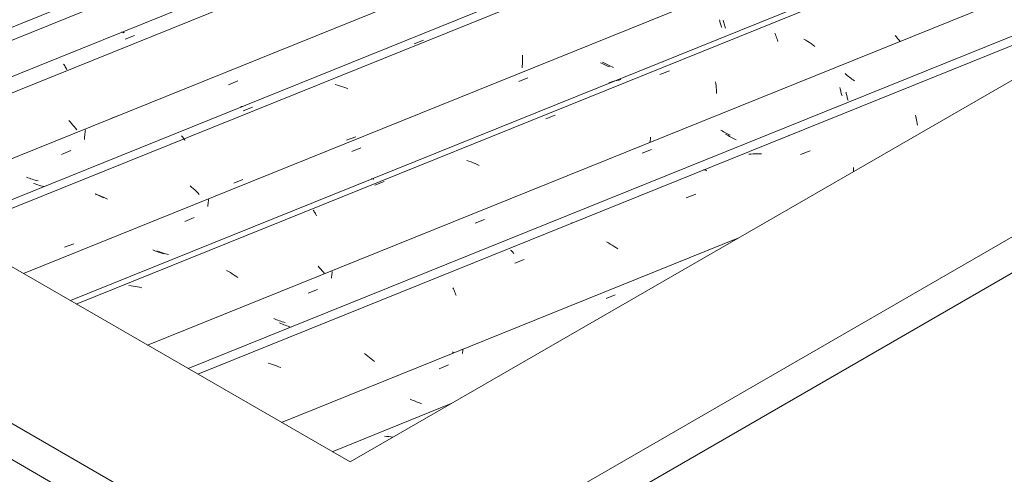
# Model space of a CAD drawing. Header units: metres. Extents: x -15.1 to 0.1, y 4 to 14.1.
# Tile 49 of 67: x -6 to -5.001, y 10.336 to 10.798. Entities that reach past the tile are written whole.
import ezdxf

# ---------------------------------------------------------------- set-up
doc = ezdxf.new("R2010")
doc.units = ezdxf.units.M
doc.layers.add('A-GLAZ-CWMG', color=7, linetype='Continuous', lineweight=5)
doc.layers.add('A-ROOF', color=7, linetype='Continuous', lineweight=5)

# ---------------------------------------------------------------- blocks, each defined once
blk = doc.blocks.new('FP_190-ISO_01')
at = {"layer": 'A-GLAZ-CWMG'}
blk.add_line((-5.56214, 10.4079), (-5.68301, 10.35904), dxfattribs=at)
at = {"layer": 'A-GLAZ-CWMG', "color": 9, "true_color": 0xc0c0c0}
for p, q in [((-5.62788, 10.37461), (-5.63005, 10.37471)), ((-5.62572, 10.37445), (-5.62788, 10.37461)), ((-5.62355, 10.37423), (-5.62572, 10.37445)), ((-5.62139, 10.37394), (-5.62355, 10.37423))]:
    blk.add_line(p, q, dxfattribs=at)
blk = doc.blocks.new('FP_191-ISO_01')
at = {"layer": 'A-GLAZ-CWMG', "color": 9, "true_color": 0xc0c0c0}
for p, q in [((-5.40491, 10.51469), (-5.39559, 10.51862)), ((-5.55063, 10.46001), (-5.55078, 10.45878)), ((-5.55046, 10.46124), (-5.55063, 10.46001)), ((-5.55028, 10.46248), (-5.55046, 10.46124)), ((-5.57441, 10.44328), (-5.56509, 10.44721)), ((-5.60243, 10.4119), (-5.60382, 10.41257)), ((-5.60101, 10.41125), (-5.60243, 10.4119)), ((-5.59959, 10.41063), (-5.60101, 10.41125)), ((-5.59815, 10.41004), (-5.59959, 10.41063)), ((-5.5967, 10.40948), (-5.59815, 10.41004)), ((-5.59524, 10.40895), (-5.5967, 10.40948)), ((-5.59377, 10.40845), (-5.59524, 10.40895)), ((-5.59229, 10.40798), (-5.59377, 10.40845))]:
    blk.add_line(p, q, dxfattribs=at)
blk = doc.blocks.new('FP_192-ISO_01')
at = {"layer": 'A-GLAZ-CWMG'}
blk.add_line((-4.78851, 10.85455), (-5.81954, 10.43787), dxfattribs=at)
at = {"layer": 'A-GLAZ-CWMG', "color": 9, "true_color": 0xc0c0c0}
for p, q in [((-5.09077, 10.70139), (-5.09036, 10.69978)), ((-5.09036, 10.69978), (-5.08997, 10.69812)), ((-5.08997, 10.69812), (-5.0896, 10.69642)), ((-5.0896, 10.69642), (-5.08926, 10.69469)), ((-5.08926, 10.69469), (-5.08894, 10.69291)), ((-5.08894, 10.69291), (-5.08864, 10.69111)), ((-5.25783, 10.6617), (-5.25995, 10.66151)), ((-5.25569, 10.66183), (-5.25783, 10.6617)), ((-5.25355, 10.6619), (-5.25569, 10.66183)), ((-5.2514, 10.66192), (-5.25355, 10.6619)), ((-5.24925, 10.66187), (-5.2514, 10.66192)), ((-5.24709, 10.66176), (-5.24925, 10.66187)), ((-5.20741, 10.66125), (-5.19784, 10.66488)), ((-5.30559, 10.64583), (-5.30516, 10.64579)), ((-5.30516, 10.64579), (-5.30471, 10.6457)), ((-5.30471, 10.6457), (-5.30425, 10.64555)), ((-5.30425, 10.64555), (-5.30377, 10.64534)), ((-5.30377, 10.64534), (-5.30327, 10.64507)), ((-5.30327, 10.64507), (-5.30277, 10.64475)), ((-5.15374, 10.64599), (-5.15376, 10.64391)), ((-5.15375, 10.64805), (-5.15374, 10.64599)), ((-5.32346, 10.61723), (-5.31388, 10.62086)), ((-5.4396, 10.59192), (-5.43923, 10.59203)), ((-5.40263, 10.57125), (-5.40461, 10.57232)), ((-5.40068, 10.57013), (-5.40263, 10.57125)), ((-5.39875, 10.56898), (-5.40068, 10.57013)), ((-5.50188, 10.56394), (-5.50136, 10.56353)), ((-5.50136, 10.56353), (-5.50082, 10.56305)), ((-5.50082, 10.56305), (-5.50028, 10.56252)), ((-5.50028, 10.56252), (-5.49973, 10.56193)), ((-5.49973, 10.56193), (-5.49917, 10.56129)), ((-5.49917, 10.56129), (-5.49861, 10.56059)), ((-5.39685, 10.56779), (-5.39875, 10.56898)), ((-5.39497, 10.56657), (-5.39685, 10.56779)), ((-5.39312, 10.56531), (-5.39497, 10.56657)), ((-5.4976, 10.55088), (-5.48802, 10.55454)), ((-5.56043, 10.52576), (-5.55989, 10.52455)), ((-5.55989, 10.52455), (-5.55936, 10.5233)), ((-5.55936, 10.5233), (-5.55884, 10.52199)), ((-5.55884, 10.52199), (-5.55833, 10.52064)), ((-5.55833, 10.52064), (-5.55784, 10.51924)), ((-5.55784, 10.51924), (-5.55736, 10.51779)), ((-5.55981, 10.4594), (-5.56079, 10.46074)), ((-5.64864, 10.45769), (-5.65043, 10.45902)), ((-5.64688, 10.45633), (-5.64864, 10.45769)), ((-5.64516, 10.45494), (-5.64688, 10.45633)), ((-5.64347, 10.45353), (-5.64516, 10.45494)), ((-5.64182, 10.45209), (-5.64347, 10.45353)), ((-5.6402, 10.45063), (-5.64182, 10.45209)), ((-5.74587, 10.4484), (-5.748, 10.44903)), ((-5.74375, 10.44772), (-5.74587, 10.4484)), ((-5.74165, 10.44698), (-5.74375, 10.44772)), ((-5.73956, 10.4462), (-5.74165, 10.44698)), ((-5.73748, 10.44537), (-5.73956, 10.4462)), ((-5.73542, 10.44449), (-5.73748, 10.44537))]:
    blk.add_line(p, q, dxfattribs=at)
blk = doc.blocks.new('FP_193-ISO_01')
at = {"layer": 'A-GLAZ-CWMG', "color": 9, "true_color": 0xc0c0c0}
for p, q in [((-5.16114, 10.7425), (-5.16224, 10.74345)), ((-5.16001, 10.74156), (-5.16114, 10.7425)), ((-5.15886, 10.74063), (-5.16001, 10.74156)), ((-5.15769, 10.73971), (-5.15886, 10.74063)), ((-5.1565, 10.73881), (-5.15769, 10.73971)), ((-5.15528, 10.73793), (-5.1565, 10.73881)), ((-5.15404, 10.73706), (-5.15528, 10.73793)), ((-5.15278, 10.73622), (-5.15404, 10.73706)), ((-5.16124, 10.72449), (-5.16101, 10.72333)), ((-5.16101, 10.72333), (-5.16077, 10.72219)), ((-5.16077, 10.72219), (-5.16051, 10.72108)), ((-5.16051, 10.72108), (-5.16023, 10.72)), ((-5.16023, 10.72), (-5.15995, 10.71896)), ((-5.15995, 10.71896), (-5.15965, 10.71794)), ((-5.15965, 10.71794), (-5.15934, 10.71696)), ((-5.15934, 10.71696), (-5.15903, 10.71601)), ((-5.28238, 10.68122), (-5.28368, 10.68203)), ((-5.28107, 10.68044), (-5.28238, 10.68122)), ((-5.27973, 10.67967), (-5.28107, 10.68044)), ((-5.27838, 10.67893), (-5.27973, 10.67967)), ((-5.21957, 10.68048), (-5.21921, 10.68006)), ((-5.27701, 10.67822), (-5.27838, 10.67893)), ((-5.27562, 10.67753), (-5.27701, 10.67822)), ((-5.27422, 10.67686), (-5.27562, 10.67753)), ((-5.27281, 10.67623), (-5.27422, 10.67686)), ((-5.3683, 10.66251), (-5.35897, 10.66643)), ((-5.53791, 10.59133), (-5.52858, 10.59524)), ((-5.68347, 10.53954), (-5.68364, 10.53822)), ((-5.68327, 10.54087), (-5.68347, 10.53954)), ((-5.68306, 10.5422), (-5.68327, 10.54087)), ((-5.68379, 10.5369), (-5.68392, 10.53558)), ((-5.68364, 10.53822), (-5.68379, 10.5369)), ((-5.70743, 10.52018), (-5.69811, 10.52409)), ((-5.7351, 10.48929), (-5.73652, 10.48992)), ((-5.73367, 10.48868), (-5.7351, 10.48929)), ((-5.73223, 10.48811), (-5.73367, 10.48868)), ((-5.73077, 10.48756), (-5.73223, 10.48811)), ((-5.72931, 10.48705), (-5.73077, 10.48756)), ((-5.72783, 10.48657), (-5.72931, 10.48705)), ((-5.72635, 10.48612), (-5.72783, 10.48657)), ((-5.72486, 10.48571), (-5.72635, 10.48612))]:
    blk.add_line(p, q, dxfattribs=at)
blk = doc.blocks.new('FP_194-ISO_01')
at = {"layer": 'A-GLAZ-CWMG'}
blk.add_line((-4.62642, 11.04714), (-5.94902, 10.51262), dxfattribs=at)
at = {"layer": 'A-GLAZ-CWMG', "color": 9, "true_color": 0xc0c0c0}
for p, q in [((-5.23349, 10.78446), (-5.23296, 10.78321)), ((-5.23296, 10.78321), (-5.23243, 10.78192)), ((-5.23243, 10.78192), (-5.23192, 10.78057)), ((-5.23192, 10.78057), (-5.23142, 10.77917)), ((-5.11015, 10.78081), (-5.11149, 10.78234)), ((-5.10884, 10.77927), (-5.11015, 10.78081)), ((-5.23142, 10.77917), (-5.23093, 10.77772)), ((-5.23093, 10.77772), (-5.23046, 10.77623)), ((-5.2021, 10.77736), (-5.20404, 10.7785)), ((-5.20019, 10.77618), (-5.2021, 10.77736)), ((-5.1983, 10.77497), (-5.20019, 10.77618)), ((-5.19645, 10.77371), (-5.1983, 10.77497)), ((-5.19462, 10.77243), (-5.19645, 10.77371)), ((-5.19282, 10.77111), (-5.19462, 10.77243)), ((-5.10758, 10.77773), (-5.10884, 10.77927)), ((-5.10635, 10.77618), (-5.10758, 10.77773)), ((-5.35022, 10.74252), (-5.34066, 10.74622)), ((-5.40018, 10.73479), (-5.40217, 10.73409)), ((-5.39817, 10.73543), (-5.40018, 10.73479)), ((-5.39613, 10.73601), (-5.39817, 10.73543)), ((-5.39408, 10.73652), (-5.39613, 10.73601)), ((-5.39201, 10.73697), (-5.39408, 10.73652)), ((-5.38992, 10.73736), (-5.39201, 10.73697)), ((-5.2937, 10.73508), (-5.29345, 10.7332)), ((-5.29345, 10.7332), (-5.29323, 10.7313)), ((-5.29323, 10.7313), (-5.29304, 10.72936)), ((-5.29304, 10.72936), (-5.29288, 10.7274)), ((-5.29288, 10.7274), (-5.29275, 10.72541)), ((-5.29275, 10.72541), (-5.29266, 10.72339)), ((-5.46606, 10.6976), (-5.45651, 10.70131)), ((-5.36013, 10.67527), (-5.36039, 10.67351)), ((-5.35989, 10.67702), (-5.36013, 10.67527)), ((-5.35968, 10.67877), (-5.35989, 10.67702)), ((-5.5442, 10.65447), (-5.5463, 10.65521)), ((-5.5421, 10.65369), (-5.5442, 10.65447)), ((-5.54003, 10.65285), (-5.5421, 10.65369)), ((-5.53797, 10.65196), (-5.54003, 10.65285)), ((-5.53593, 10.65103), (-5.53797, 10.65196)), ((-5.53391, 10.65004), (-5.53593, 10.65103)), ((-5.64345, 10.63657), (-5.64305, 10.63662)), ((-5.64305, 10.63662), (-5.64262, 10.63661)), ((-5.64262, 10.63661), (-5.64218, 10.63654)), ((-5.64218, 10.63654), (-5.64171, 10.63642)), ((-5.64171, 10.63642), (-5.64123, 10.63623)), ((-5.64123, 10.63623), (-5.64074, 10.63598)), ((-5.63984, 10.62995), (-5.63028, 10.63368)), ((-5.70249, 10.60469), (-5.70191, 10.60388)), ((-5.70191, 10.60388), (-5.70134, 10.60302)), ((-5.70134, 10.60302), (-5.70077, 10.60209)), ((-5.70077, 10.60209), (-5.7002, 10.60112)), ((-5.7002, 10.60112), (-5.69963, 10.60008)), ((-5.69963, 10.60008), (-5.69907, 10.59899)), ((-5.7884, 10.54224), (-5.79036, 10.54334)), ((-5.78646, 10.5411), (-5.7884, 10.54224)), ((-5.78455, 10.53992), (-5.78646, 10.5411)), ((-5.78267, 10.5387), (-5.78455, 10.53992)), ((-5.69592, 10.5461), (-5.6973, 10.5476)), ((-5.69459, 10.54458), (-5.69592, 10.5461)), ((-5.69329, 10.54305), (-5.69459, 10.54458)), ((-5.69203, 10.54152), (-5.69329, 10.54305)), ((-5.69081, 10.53998), (-5.69203, 10.54152)), ((-5.78082, 10.53745), (-5.78267, 10.5387)), ((-5.77899, 10.53616), (-5.78082, 10.53745)), ((-5.88734, 10.52778), (-5.8895, 10.52803)), ((-5.88517, 10.52747), (-5.88734, 10.52778)), ((-5.88301, 10.5271), (-5.88517, 10.52747)), ((-5.88085, 10.52668), (-5.88301, 10.5271)), ((-5.8787, 10.52619), (-5.88085, 10.52668)), ((-5.87656, 10.52565), (-5.8787, 10.52619))]:
    blk.add_line(p, q, dxfattribs=at)
blk = doc.blocks.new('FP_195-ISO_01')
at = {"layer": 'A-GLAZ-CWMG', "color": 9, "true_color": 0xc0c0c0}
for p, q in [((-5.28979, 10.79832), (-5.28953, 10.79721)), ((-5.28953, 10.79721), (-5.28927, 10.79612)), ((-5.28927, 10.79612), (-5.28898, 10.79506)), ((-5.28898, 10.79506), (-5.28869, 10.79404)), ((-5.28869, 10.79404), (-5.28839, 10.79305)), ((-5.28839, 10.79305), (-5.28807, 10.79209)), ((-5.28807, 10.79209), (-5.28775, 10.79116)), ((-5.28775, 10.79116), (-5.28742, 10.79027)), ((-5.40977, 10.75419), (-5.4105, 10.7546)), ((-5.4084, 10.75347), (-5.40977, 10.75419)), ((-5.40702, 10.75277), (-5.4084, 10.75347)), ((-5.40563, 10.7521), (-5.40702, 10.75277)), ((-5.40422, 10.75145), (-5.40563, 10.7521)), ((-5.40279, 10.75084), (-5.40422, 10.75145)), ((-5.40136, 10.75025), (-5.40279, 10.75084)), ((-5.34797, 10.7556), (-5.34763, 10.75524)), ((-5.86391, 10.56357), (-5.86534, 10.56416)), ((-5.86246, 10.563), (-5.86391, 10.56357)), ((-5.861, 10.56247), (-5.86246, 10.563)), ((-5.85954, 10.56197), (-5.861, 10.56247)), ((-5.85806, 10.56149), (-5.85954, 10.56197)), ((-5.85657, 10.56106), (-5.85806, 10.56149)), ((-5.85508, 10.56065), (-5.85657, 10.56106)), ((-5.85357, 10.56028), (-5.85508, 10.56065))]:
    blk.add_line(p, q, dxfattribs=at)
blk = doc.blocks.new('FP_196-ISO_01')
at = {"layer": 'A-GLAZ-CWMG'}
blk.add_line((-4.75596, 11.1217), (-6.07832, 10.58727), dxfattribs=at)
at = {"layer": 'A-GLAZ-CWMG', "color": 9, "true_color": 0xc0c0c0}
for p, q in [((-5.59995, 10.77366), (-5.59041, 10.7774)), ((-5.67781, 10.73185), (-5.67994, 10.73243)), ((-5.67568, 10.73121), (-5.67781, 10.73185)), ((-5.67356, 10.73052), (-5.67568, 10.73121)), ((-5.67145, 10.72978), (-5.67356, 10.73052)), ((-5.66936, 10.72898), (-5.67145, 10.72978)), ((-5.66729, 10.72813), (-5.66936, 10.72898)), ((-5.77583, 10.71002), (-5.77544, 10.71013)), ((-5.77544, 10.71013), (-5.77503, 10.71018)), ((-5.77503, 10.71018), (-5.7746, 10.71017)), ((-5.7746, 10.71017), (-5.77415, 10.7101)), ((-5.77347, 10.70554), (-5.76393, 10.7093)), ((-5.83603, 10.68025), (-5.83549, 10.67964)), ((-5.83547, 10.67961), (-5.83489, 10.67891)), ((-5.83489, 10.67891), (-5.83432, 10.67814)), ((-5.83432, 10.67814), (-5.83375, 10.67732)), ((-5.83375, 10.67732), (-5.83317, 10.67644)), ((-5.83317, 10.67644), (-5.8326, 10.67551)), ((-5.9213, 10.62033), (-5.92332, 10.62131)), ((-5.9193, 10.6193), (-5.9213, 10.62033)), ((-5.91732, 10.61822), (-5.9193, 10.6193)), ((-5.91537, 10.6171), (-5.91732, 10.61822))]:
    blk.add_line(p, q, dxfattribs=at)
blk = doc.blocks.new('FP_197-ISO_01')
at = {"layer": 'A-GLAZ-CWMG', "color": 9, "true_color": 0xc0c0c0}
for p, q in [((-5.99209, 10.63753), (-5.99354, 10.63808)), ((-5.99063, 10.637), (-5.99209, 10.63753)), ((-5.98916, 10.63651), (-5.99063, 10.637)), ((-5.98768, 10.63605), (-5.98916, 10.63651)), ((-5.98619, 10.63562), (-5.98768, 10.63605)), ((-5.98469, 10.63522), (-5.98619, 10.63562)), ((-5.98319, 10.63486), (-5.98469, 10.63522)), ((-5.98168, 10.63454), (-5.98319, 10.63486))]:
    blk.add_line(p, q, dxfattribs=at)
blk = doc.blocks.new('FP_198-ISO_01')
at = {"layer": 'A-GLAZ-CWMG'}
blk.add_line((-4.87033, 11.18382), (-6.18871, 10.65101), dxfattribs=at)
blk = doc.blocks.new('Rectangular Mullion - Telha Fibrocimento - Ondulada-1909027-ISO_01')
at = {"layer": 'A-GLAZ-CWMG'}
for p, q in [((-4.93575, 11.21103), (-6.24337, 10.68256)), ((-4.56456, 10.99525), (-5.87067, 10.46739)), ((-5.26946, 10.57687), (-5.73466, 10.38886))]:
    blk.add_line(p, q, dxfattribs=at)
for name in ['FP_198-ISO_01', 'FP_196-ISO_01', 'FP_197-ISO_01', 'FP_194-ISO_01', 'FP_195-ISO_01', 'FP_193-ISO_01', 'FP_192-ISO_01', 'FP_191-ISO_01', 'FP_190-ISO_01']:
    blk.add_blockref(name, (0, 0), dxfattribs=at)
blk = doc.blocks.new('FP_201-ISO_01')
at = {"layer": 'A-GLAZ-CWMG', "color": 9, "true_color": 0xc0c0c0}
for p, q in [((-5.1674, 10.72926), (-5.16717, 10.72809)), ((-5.16717, 10.72809), (-5.16692, 10.72695)), ((-5.16692, 10.72695), (-5.16666, 10.72584)), ((-5.16666, 10.72584), (-5.16639, 10.72475)), ((-5.16639, 10.72475), (-5.1661, 10.7237)), ((-5.1661, 10.7237), (-5.1658, 10.72268)), ((-5.1658, 10.72268), (-5.16549, 10.72169)), ((-5.16549, 10.72169), (-5.16517, 10.72073)), ((-5.2872, 10.68516), (-5.28852, 10.68595)), ((-5.28586, 10.6844), (-5.2872, 10.68516)), ((-5.28451, 10.68366), (-5.28586, 10.6844)), ((-5.28313, 10.68294), (-5.28451, 10.68366)), ((-5.28175, 10.68225), (-5.28313, 10.68294)), ((-5.28034, 10.68159), (-5.28175, 10.68225)), ((-5.27893, 10.68095), (-5.28034, 10.68159)), ((-5.74108, 10.49387), (-5.7425, 10.4945)), ((-5.73965, 10.49326), (-5.74108, 10.49387)), ((-5.7382, 10.49269), (-5.73965, 10.49326)), ((-5.73674, 10.49215), (-5.7382, 10.49269)), ((-5.73528, 10.49164), (-5.73674, 10.49215)), ((-5.7338, 10.49115), (-5.73528, 10.49164)), ((-5.73231, 10.49071), (-5.7338, 10.49115)), ((-5.73082, 10.49029), (-5.73231, 10.49071))]:
    blk.add_line(p, q, dxfattribs=at)
blk = doc.blocks.new('FP_202-ISO_01')
at = {"layer": 'A-GLAZ-CWMG'}
blk.add_line((-4.62494, 11.0419), (-5.94307, 10.50919), dxfattribs=at)
blk = doc.blocks.new('FP_203-ISO_01')
at = {"layer": 'A-GLAZ-CWMG', "color": 9, "true_color": 0xc0c0c0}
for p, q in [((-5.28597, 10.79788), (-5.28568, 10.7966)), ((-5.28568, 10.7966), (-5.28537, 10.79535)), ((-5.28537, 10.79535), (-5.28504, 10.79414)), ((-5.28504, 10.79414), (-5.2847, 10.79298)), ((-5.2847, 10.79298), (-5.28434, 10.79185)), ((-5.28434, 10.79185), (-5.28397, 10.79076)), ((-5.28397, 10.79076), (-5.28359, 10.78971)), ((-5.40724, 10.75444), (-5.40858, 10.75522)), ((-5.40589, 10.75369), (-5.40724, 10.75444)), ((-5.40452, 10.75296), (-5.40589, 10.75369)), ((-5.40314, 10.75226), (-5.40452, 10.75296)), ((-5.40174, 10.75158), (-5.40314, 10.75226)), ((-5.40033, 10.75093), (-5.40174, 10.75158)), ((-5.3989, 10.75031), (-5.40033, 10.75093)), ((-5.39746, 10.74971), (-5.3989, 10.75031)), ((-5.49368, 10.73541), (-5.48436, 10.73933)), ((-5.66318, 10.66424), (-5.65386, 10.66815)), ((-5.80924, 10.60984), (-5.80932, 10.60844)), ((-5.80913, 10.61124), (-5.80924, 10.60984)), ((-5.809, 10.61266), (-5.80913, 10.61124)), ((-5.80885, 10.61408), (-5.809, 10.61266)), ((-5.80867, 10.61551), (-5.80885, 10.61408)), ((-5.8326, 10.59311), (-5.82328, 10.59702)), ((-5.85971, 10.56273), (-5.86115, 10.56333)), ((-5.85826, 10.56217), (-5.85971, 10.56273)), ((-5.8568, 10.56164), (-5.85826, 10.56217)), ((-5.85532, 10.56113), (-5.8568, 10.56164)), ((-5.85384, 10.56066), (-5.85532, 10.56113)), ((-5.85235, 10.56022), (-5.85384, 10.56066)), ((-5.85085, 10.55981), (-5.85235, 10.56022)), ((-5.84935, 10.55944), (-5.85085, 10.55981))]:
    blk.add_line(p, q, dxfattribs=at)
blk = doc.blocks.new('FP_204-ISO_01')
at = {"layer": 'A-GLAZ-CWMG'}
blk.add_line((-4.74859, 11.11561), (-6.06908, 10.58194), dxfattribs=at)
at = {"layer": 'A-GLAZ-CWMG', "color": 9, "true_color": 0xc0c0c0}
for p, q in [((-5.48982, 10.76216), (-5.48979, 10.76039)), ((-5.48979, 10.76039), (-5.48979, 10.7586)), ((-5.4901, 10.75134), (-5.49025, 10.74949)), ((-5.48998, 10.75317), (-5.4901, 10.75134)), ((-5.48989, 10.75499), (-5.48998, 10.75317)), ((-5.48983, 10.75681), (-5.48989, 10.75499)), ((-5.48979, 10.7586), (-5.48983, 10.75681)), ((-5.66866, 10.67565), (-5.65922, 10.67923)), ((-5.82583, 10.62806), (-5.8275, 10.62948)), ((-5.78313, 10.63218), (-5.77369, 10.63577)), ((-5.92162, 10.62026), (-5.92372, 10.62101)), ((-5.91953, 10.61946), (-5.92162, 10.62026)), ((-5.91746, 10.6186), (-5.91953, 10.61946)), ((-5.82419, 10.62661), (-5.82583, 10.62806)), ((-5.8226, 10.62514), (-5.82419, 10.62661)), ((-5.82104, 10.62365), (-5.8226, 10.62514)), ((-5.81952, 10.62214), (-5.82104, 10.62365)), ((-5.81805, 10.62061), (-5.81952, 10.62214)), ((-5.91541, 10.61769), (-5.91746, 10.6186)), ((-5.91337, 10.61673), (-5.91541, 10.61769)), ((-5.91136, 10.61572), (-5.91337, 10.61673)), ((-5.95498, 10.56695), (-5.94553, 10.57054))]:
    blk.add_line(p, q, dxfattribs=at)
blk = doc.blocks.new('FP_205-ISO_01')
at = {"layer": 'A-GLAZ-CWMG', "color": 9, "true_color": 0xc0c0c0}
for p, q in [((-5.78838, 10.73217), (-5.77906, 10.73607)), ((-5.93438, 10.68075), (-5.93449, 10.67934)), ((-5.93424, 10.68217), (-5.93438, 10.68075)), ((-5.93407, 10.68359), (-5.93424, 10.68217)), ((-5.93388, 10.68502), (-5.93407, 10.68359)), ((-5.93367, 10.68646), (-5.93388, 10.68502)), ((-5.93459, 10.67793), (-5.93465, 10.67654)), ((-5.93449, 10.67934), (-5.93459, 10.67793)), ((-5.95789, 10.66131), (-5.94856, 10.6652)), ((-5.98484, 10.63135), (-5.98629, 10.6319)), ((-5.98338, 10.63082), (-5.98484, 10.63135)), ((-5.98191, 10.63032), (-5.98338, 10.63082)), ((-5.98043, 10.62986), (-5.98191, 10.63032)), ((-5.97894, 10.62943), (-5.98043, 10.62986)), ((-5.97744, 10.62903), (-5.97894, 10.62943)), ((-5.97593, 10.62867), (-5.97744, 10.62903)), ((-5.97535, 10.62854), (-5.97593, 10.62867))]:
    blk.add_line(p, q, dxfattribs=at)
blk = doc.blocks.new('FP_206-ISO_01')
at = {"layer": 'A-GLAZ-CWMG'}
blk.add_line((-4.88145, 11.19591), (-6.2056, 10.66076), dxfattribs=at)
at = {"layer": 'A-GLAZ-CWMG', "color": 9, "true_color": 0xc0c0c0}
for p, q in [((-5.89712, 10.78575), (-5.89669, 10.78574)), ((-5.89669, 10.78574), (-5.89624, 10.78567)), ((-5.89624, 10.78567), (-5.89578, 10.78555)), ((-5.89578, 10.78555), (-5.8953, 10.78536)), ((-5.8953, 10.78536), (-5.8948, 10.78512)), ((-5.8948, 10.78512), (-5.89429, 10.78482)), ((-5.89332, 10.77842), (-5.88377, 10.78215)), ((-5.95591, 10.75314), (-5.95533, 10.75229)), ((-5.95533, 10.75229), (-5.95476, 10.75139)), ((-5.95476, 10.75139), (-5.95419, 10.75044)), ((-5.95419, 10.75044), (-5.95362, 10.74943)), ((-5.95362, 10.74943), (-5.95305, 10.74837)), ((-5.95305, 10.74837), (-5.95249, 10.74725)), ((-5.90788, 10.69788), (-5.89912, 10.70119)), ((-5.94912, 10.69428), (-5.95056, 10.69582)), ((-5.94772, 10.69273), (-5.94912, 10.69428)), ((-5.94636, 10.69117), (-5.94772, 10.69273)), ((-5.94504, 10.6896), (-5.94636, 10.69117)), ((-5.94376, 10.68802), (-5.94504, 10.6896)), ((-5.94253, 10.68644), (-5.94376, 10.68802))]:
    blk.add_line(p, q, dxfattribs=at)
blk = doc.blocks.new('Rectangular Mullion - Telha Fibrocimento - Ondulada-V200-ISO_01')
at = {"layer": 'A-GLAZ-CWMG'}
for p, q in [((-4.95062, 11.21815), (-6.25674, 10.69028)), ((-4.81657, 11.13883), (-6.12073, 10.61176)), ((-4.69028, 11.0682), (-5.99676, 10.54019)), ((-4.73246, 10.88691), (-5.82943, 10.44358))]:
    blk.add_line(p, q, dxfattribs=at)
for name in ['FP_206-ISO_01', 'FP_204-ISO_01', 'FP_205-ISO_01', 'FP_202-ISO_01', 'FP_203-ISO_01', 'FP_201-ISO_01']:
    blk.add_blockref(name, (0, 0), dxfattribs=at)
blk = doc.blocks.new('RUFO_1_ - RUFO_1_-1923193-ISO_01')
at = {"layer": 'A-ROOF'}
for p, q in [((-5.66488, 10.34858), (-8.54988, 12.01423)), ((-8.68776, 11.93462), (-5.66488, 10.18936)), ((-5.66488, 10.15262), (-8.68776, 11.89788)), ((-5.66488, 10.34858), (-4.43098, 11.06097)), ((-5.66488, 10.18936), (-4.2931, 10.98136)), ((-5.66488, 10.15262), (-4.2931, 10.94462))]:
    blk.add_line(p, q, dxfattribs=at)

msp = doc.modelspace()

# ---------------------------------------------------------------- block references
at = {"layer": 'A-GLAZ-CWMG'}
for name in ['Rectangular Mullion - Telha Fibrocimento - Ondulada-V200-ISO_01', 'Rectangular Mullion - Telha Fibrocimento - Ondulada-1909027-ISO_01']:
    msp.add_blockref(name, (0, 0), dxfattribs=at)
at = {"layer": 'A-ROOF'}
msp.add_blockref('RUFO_1_ - RUFO_1_-1923193-ISO_01', (0, 0), dxfattribs=at)

doc.saveas('drawing.dxf')
